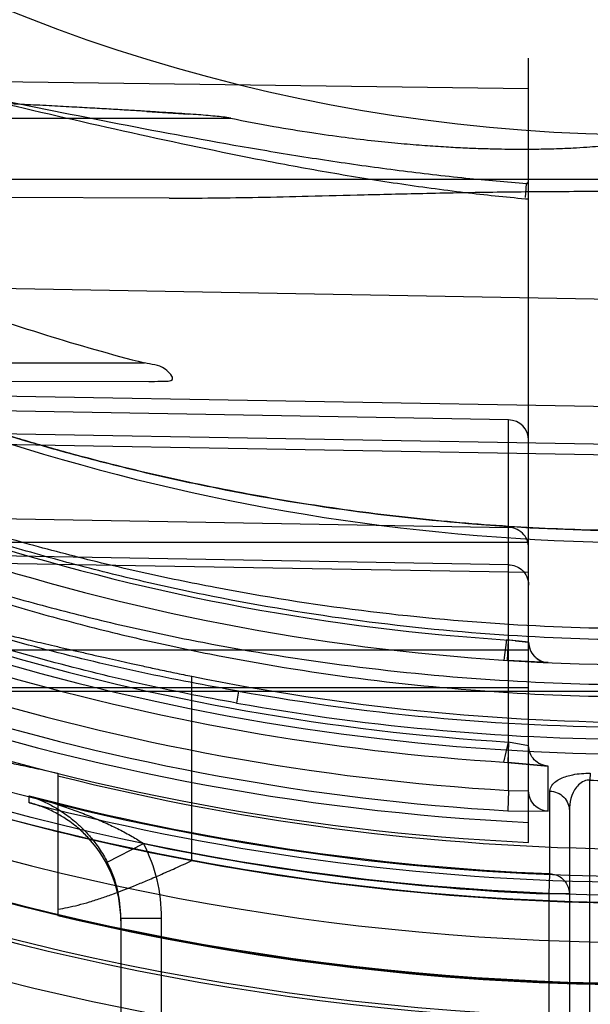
# Model space of a CAD drawing. Header units: millimetres. Extents: x 0 to 297, y 0 to 210.
# Tile 70 of 256: x 147.2783 to 147.3482, y 92.5592 to 92.6799. Entities that reach past the tile are written whole.
import ezdxf

# ---------------------------------------------------------------- set-up
doc = ezdxf.new("R2010")
doc.units = ezdxf.units.MM
doc.header["$LTSCALE"] = 16.335
doc.layers.get('0').update_dxf_attribs({"linetype": 'CONTINUOUS'})
for name, color, linetype in [('01_GLOBAL', 7, 'CONTINUOUS'), ('INTFCLR_144815', 7, 'CONTINUOUS'), ('INTFCLR_72935', 7, 'CONTINUOUS')]:
    doc.layers.add(name, color=color, linetype=linetype)

msp = doc.modelspace()

# ---------------------------------------------------------------- linework, layer by layer
at = {"color": 7, "linetype": 'Continuous'}
msp.add_circle((148.0808034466, 92.1164639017), 1.9, dxfattribs=at)
at = {"color": 9, "linetype": 'Continuous'}
msp.add_arc((148.0808034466, 92.1164639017), 1.8756493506, 92.9674534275, 177.0325465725, dxfattribs=at)
at = {"layer": '01_GLOBAL', "color": 7, "linetype": 'Continuous'}
msp.add_circle((148.0808034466, 92.1164639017), 1.925, dxfattribs=at)
at = {"layer": 'INTFCLR_144815', "color": 9, "linetype": 'Continuous'}
msp.add_line((147.299387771, 92.57684041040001), (147.299387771, 92.599433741), dxfattribs=at)
at = {"layer": 'INTFCLR_144815', "color": 6, "linetype": 'Continuous'}
msp.add_line((147.2829595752, 92.5875577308), (147.2829595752, 92.5701088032), dxfattribs=at)
for radius in [0.3190566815, 0.3040475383]:
    msp.add_circle((147.3556636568, 92.8766036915), radius, dxfattribs=at)
for radius, start, end in [(0.4398395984, 313.9937911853, 154.5150993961), (0.4248395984, 312.9543589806, 154.5144414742), (0.3305190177, 45.0000000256, 314.9999999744), (0.329927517, 44.99999995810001, 315.0000000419), (0.3294494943, 44.99999997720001, 315.0000000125), (0.3194853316, 47.86578076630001, 312.1342192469), (0.3149183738, 45.72777364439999, 314.2722263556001), (0.3049205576, 45.6663486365, 314.3336513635), (0.4248395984, 205.4855585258, 293.0456409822), (0.4398395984, 205.4849006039, 292.0062088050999), (0.3555238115, 259.4836750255, 310.0313711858), (0.2828253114, 258.5228250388, 281.4771749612), (0.305, 251.5461182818, 259.3673701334), (0.2983582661, 255.8961331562, 284.1038668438)]:
    msp.add_arc((147.3556636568, 92.8766036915), radius, start, end, dxfattribs=at)
at = {"layer": 'INTFCLR_144815', "color": 9, "linetype": 'Continuous'}
for radius, start, end in [(0.3443130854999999, 52.2436298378, 307.7563701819), (0.3243260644, 52.5411294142, 307.4588705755), (0.3148108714, 45.7280221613, 314.2719778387), (0.3098116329, 45.73034182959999, 314.2696581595), (0.4164420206, 203.8266800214, 313.0809380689), (0.4214424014, 203.8278898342, 312.5732768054), (0.4364412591, 203.8266800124, 319.1799903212), (0.3393168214, 258.4596803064, 309.0091107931), (0.3525857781, 259.4138369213, 309.1798196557), (0.3550842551, 259.4138369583, 309.1798197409), (0.305, 259.3673701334, 280.6326298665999), (0.315, 256.6554351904, 283.3445647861)]:
    msp.add_arc((147.3556636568, 92.8766036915), radius, start, end, dxfattribs=at)
at = {"layer": 'INTFCLR_144815', "color": 6, "linetype": 'Continuous'}
for points, knots in [([(147.2744220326, 92.6048342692), (147.2747251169, 92.60495445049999), (147.2755537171, 92.60467349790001), (147.2766041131, 92.6045328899), (147.2777025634, 92.6042775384), (147.2787272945, 92.604049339), (147.2798859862, 92.603779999), (147.2811702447, 92.6034800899), (147.2825705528, 92.603151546), (147.2840806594, 92.6027976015), (147.2856812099, 92.6024253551), (147.2873077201, 92.6020501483), (147.2888751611, 92.60169330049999), (147.290346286, 92.60136274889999), (147.2918229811, 92.6010348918), (147.2934371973, 92.6006821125), (147.295282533, 92.6002851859), (147.2972937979, 92.59986222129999), (147.2986878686, 92.5995758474), (147.299387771, 92.599433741)], [0, 0, 0, 0, 0.0382781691, 0.0927907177, 0.1285247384, 0.1697517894, 0.2162924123, 0.2681033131, 0.3246091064, 0.3851484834, 0.4502004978, 0.5175319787, 0.5811197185, 0.6389302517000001, 0.6945516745, 0.7587086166, 0.8329158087, 0.9161531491, 1, 1, 1, 1]), ([(147.2744220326, 92.5892038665), (147.2747361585, 92.58933258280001), (147.2756083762, 92.5890477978), (147.2767141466, 92.588915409), (147.2778755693, 92.58866134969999), (147.2789574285, 92.5884354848), (147.2801769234, 92.58816942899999), (147.2815258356, 92.58787368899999), (147.2824680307, 92.58766593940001), (147.2829595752, 92.5875577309)], [0, 0, 0, 0, 0.1170118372, 0.2857466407, 0.3965374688, 0.5239265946, 0.6674581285, 0.8265150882, 1, 1, 1, 1]), ([(147.2829595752, 92.5708987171), (147.283354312, 92.57095214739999), (147.2841812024, 92.57109411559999), (147.2854715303, 92.5713915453), (147.2868683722, 92.5717831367), (147.2883121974, 92.57224616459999), (147.2897155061, 92.5727436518), (147.2910437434, 92.57324696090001), (147.2923831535, 92.57377912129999), (147.2938477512, 92.5743871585), (147.2955244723, 92.57510609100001), (147.2973939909, 92.575935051), (147.2987077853, 92.5765304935), (147.299387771, 92.57684041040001)], [0, 0, 0, 0, 0.068202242, 0.1435380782, 0.2266295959, 0.3165126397, 0.4030980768, 0.4815233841, 0.5596981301, 0.6498566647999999, 0.7530316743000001, 0.8720522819, 1, 1, 1, 1])]:
    msp.add_open_spline(points, degree=3, knots=knots, dxfattribs=at)
at = {"layer": 'INTFCLR_72935', "color": 6, "linetype": 'Continuous'}
for p, q in [((147.3406636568, 92.6283709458), (147.3406636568, 92.6752141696)), ((147.3402728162, 92.65798949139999), (147.3406636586, 92.6579623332)), ((147.3406636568, 92.6036137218), (147.3382072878, 92.60388301)), ((147.3406636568, 92.59093119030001), (147.3382072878, 92.5913798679)), ((147.3406636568, 92.5790676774), (147.3406636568, 92.58538280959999)), ((147.2794914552, 92.58392194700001), (147.279443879, 92.58393433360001))]:
    msp.add_line(p, q, dxfattribs=at)
at = {"layer": 'INTFCLR_72935', "color": 9, "linetype": 'Continuous'}
for p, q in [((147.2206270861, 92.6730836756), (147.3406636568, 92.6715063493)), ((147.2128953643, 92.6678536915), (147.3041472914, 92.6678536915)), ((147.3606636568, 92.66035369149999), (147.224625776, 92.66035369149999)), ((147.3403756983, 92.6597981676), (147.3402472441, 92.6581534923)), ((147.3406636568, 92.65977816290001), (147.3403756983, 92.6597981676)), ((147.3404130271, 92.65985187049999), (147.3403757, 92.6597981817)), ((147.2965842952, 92.6580599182), (147.2235661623, 92.6583148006)), ((147.3556636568, 92.64556814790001), (147.2310120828, 92.6477439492)), ((147.2176388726, 92.6378536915), (147.2935626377, 92.6378536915)), ((147.2212126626, 92.6358230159), (147.2941011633, 92.635568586)), ((147.3556636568, 92.6323846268), (147.2275635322, 92.6346189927)), ((147.3382072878, 92.630870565), (147.2273434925, 92.6328056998)), ((147.3382072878, 92.58544390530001), (147.3382072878, 92.630870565)), ((147.2263848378, 92.6300548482), (147.3556636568, 92.6277999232)), ((147.3556636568, 92.6264828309), (147.2241283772, 92.6287112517)), ((147.3406636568, 92.58538280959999), (147.3406636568, 92.6283709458)), ((147.2239832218, 92.6196900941), (147.3382072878, 92.6176977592)), ((147.3382072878, 92.6131130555), (147.2228328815, 92.6151254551)), ((147.3406636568, 92.6158276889), (147.2739153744, 92.6158276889)), ((147.3406636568, 92.6121759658), (147.2206270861, 92.61420957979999)), ((147.2744437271, 92.60266585), (147.3406636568, 92.60266585)), ((147.2576099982, 92.597617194), (147.3606636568, 92.597617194)), ((147.2688479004, 92.59808114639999), (147.3406636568, 92.59808114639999)), ((147.3050991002, 92.597617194), (147.3048601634, 92.5961536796)), ((147.3430565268, 92.5828869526), (147.3430544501, 92.5884354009)), ((147.3482251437, 92.5875401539), (147.3481636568, 92.58670316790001)), ((147.3481636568, 92.5111129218), (147.3481636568, 92.58670316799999)), ((147.3382073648, 92.5854439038), (147.3381017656, 92.58294992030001)), ((147.3382073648, 92.5854439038), (147.3406636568, 92.58538282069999)), ((147.3432661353, 92.5752413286), (147.3432661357, 92.58536118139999)), ((147.279443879, 92.58393433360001), (147.279443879, 92.5847758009)), ((147.3381017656, 92.58294992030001), (147.3430565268, 92.5828869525)), ((147.3456636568, 92.5829537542), (147.3456636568, 92.5132959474)), ((147.2890062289, 92.5766424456), (147.2934537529, 92.5789241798)), ((147.3431636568, 92.5727502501), (147.3432661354, 92.5752413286)), ((147.3431636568, 92.50597742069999), (147.3431636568, 92.5727502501)), ((147.3456636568, 92.5727502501), (147.3431636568, 92.5727502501)), ((147.2906636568, 92.5697744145), (147.2906636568, 92.5016036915)), ((147.2906636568, 92.5697744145), (147.2956636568, 92.5697744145)), ((147.2956636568, 92.4982703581), (147.2956636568, 92.5697744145))]:
    msp.add_line(p, q, dxfattribs=at)
at = {"layer": 'INTFCLR_72935', "color": 7, "linetype": 'Continuous'}
for p, q in [((147.2938682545, 92.66869482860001), (147.2990131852, 92.66836037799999)), ((147.3379664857, 92.6039132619), (147.337605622, 92.6014186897)), ((147.3406636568, 92.6036137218), (147.3379664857, 92.6039132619)), ((147.3380916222, 92.6013880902), (147.3382072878, 92.60388301)), ((147.3430728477, 92.6011152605), (147.3380916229, 92.6013880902)), ((147.3430728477, 92.6011152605), (147.3380916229, 92.6013880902)), ((147.3376124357, 92.5889168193), (147.3382072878, 92.5913798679)), ((147.3382072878, 92.5913798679), (147.3380986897, 92.58888633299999)), ((147.3376124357, 92.5889168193), (147.3430544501, 92.588435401)), ((147.3430544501, 92.588435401), (147.33809869, 92.58888633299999))]:
    msp.add_line(p, q, dxfattribs=at)
at = {"layer": 'INTFCLR_72935', "color": 6, "linetype": 'Continuous'}
msp.add_lwpolyline([(147.340413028, 92.6598518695), (147.3404436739, 92.6598746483), (147.3404725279, 92.65989770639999), (147.3404995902, 92.65992104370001), (147.3405249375, 92.6599446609), (147.340548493, 92.6599685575), (147.3405700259, 92.6599927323), (147.3405895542, 92.66001724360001), (147.3406070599, 92.6600420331), (147.3406222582, 92.66006692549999), (147.3406350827, 92.6600920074), (147.3406455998, 92.6601171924), (147.3406537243, 92.6601420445), (147.3406594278, 92.66016641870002), (147.3406627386, 92.6601904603), (147.3406636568, 92.6602141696)], dxfattribs=at)
for centre, radius, start, end in [((147.3556636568, 92.8766036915), 0.3017258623, 90, 270.0000000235), ((147.3556636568, 92.8766036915), 0.2867456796, 90, 270.0000000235), ((147.3547788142, 92.87643460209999), 0.2463092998, 249.7470830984, 255.6092353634), ((147.3554695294, 92.876605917), 0.2941688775, 252.7321003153, 266.6152856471), ((147.3556624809, 92.80732158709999), 0.2207458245, 268.0532648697, 270.0003052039), ((147.2756604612, 92.56944881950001), 0.0150031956, 359.9994414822, 42.3893530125), ((147.3556636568, 92.87660369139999), 0.3049314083, 256.9368400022, 270.0000000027)]:
    msp.add_arc(centre, radius, start, end, dxfattribs=at)
at = {"layer": 'INTFCLR_72935', "color": 9, "linetype": 'Continuous'}
for centre, radius, start, end in [((147.3556636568, 92.8766036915), 0.2107755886, 202.4933176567, 269.9999999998), ((147.3556636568, 92.8766036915), 0.2607760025, 236.8175561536, 270), ((147.3556636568, 92.8766036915), 0.2757760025, 240.8211786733, 269.9999999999), ((147.3381636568, 92.6283709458), 0.0025, 5.839999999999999e-08, 88.99999977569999), ((147.3556203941, 92.87660567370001), 0.2732780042, 252.6035705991, 266.3466731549), ((147.3431636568, 92.6036137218), 0.0025, 179.9999999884, 267.3783017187), ((147.3558109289, 92.876605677), 0.2857685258, 253.4572210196, 266.4682838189), ((147.3558542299, 92.87660381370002), 0.2882648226, 253.4574954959, 266.4686572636), ((147.3547137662, 92.87651900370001), 0.2953224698, 250.8036859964, 267.2730962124), ((147.3554222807, 92.8765860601), 0.2916508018, 252.7319313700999, 266.6160883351), ((147.354975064, 92.8765185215), 0.2833258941, 259.8609639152, 270.1392513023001), ((147.354998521, 92.8765266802), 0.2848207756, 259.8611195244, 270.1338017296), ((147.354750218, 92.8765202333), 0.2977859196, 250.8037403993, 267.2886501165), ((147.3556636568, 92.8766036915), 0.301617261, 255.3624428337, 267.6442799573), ((147.3556636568, 92.8766036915), 0.3024314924, 255.4082727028, 270), ((147.2756188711, 92.5697748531), 0.0200447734, 359.9987461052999, 27.1579053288), ((147.3556636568, 92.87660369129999), 0.3041104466, 258.1960507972, 267.6442799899), ((147.2756065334, 92.5697747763), 0.0150571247, 359.9986232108, 27.1362418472)]:
    msp.add_arc(centre, radius, start, end, dxfattribs=at)
at = {"layer": 'INTFCLR_72935', "color": 7, "linetype": 'Continuous'}
for centre, radius, start, end in [((147.2172119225, 91.4123161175), 1.2587150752, 86.5084999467, 86.7431428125), ((147.3433550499, 92.63742077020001), 0.0339140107, 262.6968497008, 265.4482591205), ((147.3562104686, 92.88699879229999), 0.2861853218, 266.2725871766, 267.3641364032)]:
    msp.add_arc(centre, radius, start, end, dxfattribs=at)
at = {"layer": 'INTFCLR_72935', "color": 9, "linetype": 'Continuous'}
for points, knots in [([(147.2195455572, 92.6732847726), (147.2195455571, 92.67372566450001), (147.219775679, 92.6750450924), (147.2211717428, 92.6763610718), (147.2228430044, 92.67709095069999), (147.2243031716, 92.6775012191), (147.2264389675, 92.67786356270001), (147.229293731, 92.6780266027), (147.2322277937, 92.6779441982), (147.2346544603, 92.67777307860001), (147.2371551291, 92.6775360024), (147.240315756, 92.67714012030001), (147.2454421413, 92.6763472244), (147.2519355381, 92.6751288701), (147.2584693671, 92.6737400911), (147.2637635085, 92.67255966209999), (147.2691165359, 92.6713399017), (147.2785150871, 92.66915641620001), (147.2919665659, 92.6660405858), (147.3054908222, 92.66317598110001), (147.3163785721, 92.6611667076), (147.3245842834, 92.659836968), (147.332550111, 92.6587610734), (147.3377890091, 92.6582107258), (147.3402728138, 92.6579894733)], [0, 0, 0, 0, 0.0106014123, 0.0311002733, 0.04248417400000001, 0.0545763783, 0.0674142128, 0.0945321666, 0.1231470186, 0.1379557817, 0.1530209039, 0.1835414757, 0.2145310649, 0.27774137, 0.3423681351, 0.3751438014, 0.4081664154, 0.4743826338, 0.6071538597, 0.7401756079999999, 0.8067452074, 0.8733578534, 0.9400394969, 1, 1, 1, 1]), ([(147.220627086, 92.6730836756), (147.2206270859, 92.67365040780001), (147.2210518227, 92.67485686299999), (147.2224510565, 92.6758127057), (147.2239053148, 92.6763749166), (147.2253496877, 92.6767216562), (147.2274673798, 92.67703115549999), (147.230295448, 92.67716459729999), (147.233203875, 92.6770871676), (147.2356106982, 92.6769339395), (147.2380900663, 92.6767237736), (147.2412238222, 92.6763752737), (147.2463060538, 92.67568057), (147.2527446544, 92.6746173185), (147.2592272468, 92.67340863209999), (147.2644789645, 92.6723834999), (147.2697875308, 92.67132583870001), (147.2791093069, 92.6694355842), (147.292456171, 92.66674609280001), (147.3058687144, 92.6642853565), (147.3166633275, 92.662565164), (147.3248014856, 92.6614289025), (147.3327198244, 92.6605096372), (147.3379317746, 92.66004066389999), (147.3404130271, 92.65985187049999)], [0, 0, 0, 0, 0.013828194, 0.0286504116, 0.0398545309, 0.0519053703, 0.0647738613, 0.0920453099, 0.1208415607, 0.1357377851, 0.1508853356, 0.1815512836, 0.2126594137, 0.2760358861, 0.3407542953, 0.3735558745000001, 0.4065951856, 0.4728282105, 0.6056351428, 0.7388017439, 0.8055156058, 0.8723324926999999, 0.9392827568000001, 1, 1, 1, 1]), ([(147.2310120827, 92.6477439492), (147.2317303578, 92.64736734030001), (147.234185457, 92.64609455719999), (147.2371873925, 92.6445979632), (147.2400361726, 92.6432288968), (147.2422959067, 92.64216195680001), (147.2446416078, 92.64108544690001), (147.2470598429, 92.6400081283), (147.2495760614, 92.63891026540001), (147.2541078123, 92.63699614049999), (147.2607569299, 92.6343736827), (147.2675687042, 92.6319395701), (147.273145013, 92.6301007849), (147.2788136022, 92.62833546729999), (147.2859813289, 92.6262984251), (147.2946742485, 92.6241384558), (147.3063362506, 92.62165011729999), (147.3210118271, 92.6192735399), (147.3384532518, 92.6176143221), (147.3500210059, 92.6172553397), (147.3556636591, 92.6172556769)], [0, 0, 0, 0, 0.0187784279, 0.0640286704, 0.0776573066, 0.0919599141, 0.1218885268, 0.1374130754, 0.1532557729, 0.1854520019, 0.2513120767, 0.3187196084, 0.3529057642, 0.3872578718, 0.4561807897, 0.5254037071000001, 0.5946128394, 0.73223709, 0.8693510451, 1, 1, 1, 1]), ([(147.3556636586, 92.60387899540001), (147.3498405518, 92.6038828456), (147.3379155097, 92.6042717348), (147.3199687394, 92.6060336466), (147.3049069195, 92.608529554), (147.2929596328, 92.6111194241), (147.2855287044, 92.61298634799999), (147.2796192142, 92.61462471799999), (147.2737675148, 92.6163488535), (147.2665654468, 92.6186583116), (147.2580990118, 92.62166390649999), (147.2512114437, 92.6243401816), (147.245865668, 92.626544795), (147.242034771, 92.6281811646), (147.2389540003, 92.62953773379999), (147.2365907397, 92.6305973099), (147.2344243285, 92.6315781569), (147.2324017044, 92.6325014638), (147.2304369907, 92.6333991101), (147.2291597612, 92.63396217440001), (147.2279689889, 92.6345038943), (147.2274222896, 92.6346549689), (147.2269077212, 92.63488222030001), (147.2268851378, 92.6347946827)], [0, 0, 0, 0, 0.1307921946, 0.2677748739, 0.4047572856, 0.473433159, 0.5423157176, 0.5768147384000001, 0.6111674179, 0.6793312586, 0.7466625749, 0.812928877, 0.8452761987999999, 0.8765399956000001, 0.9064942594, 0.9208793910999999, 0.9347191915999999, 0.9598817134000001, 0.970963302, 0.9829261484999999, 0.9921262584, 0.9979694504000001, 1, 1, 1, 1]), ([(147.355663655, 92.6052476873), (147.349864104, 92.6052512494), (147.3379990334, 92.60561989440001), (147.3201456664, 92.6072910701), (147.3051652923, 92.60965897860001), (147.2932808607, 92.6121178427), (147.2858897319, 92.61389065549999), (147.280011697, 92.6154468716), (147.2741932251, 92.6170841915), (147.2670321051, 92.6192777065), (147.2586120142, 92.6221337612), (147.2517606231, 92.624678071), (147.2464428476, 92.6267744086), (147.2426326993, 92.6283302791), (147.2395683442, 92.6296203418), (147.2372176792, 92.630628), (147.2350630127, 92.6315607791), (147.2330509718, 92.63243871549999), (147.231097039, 92.63329280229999), (147.2298253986, 92.6338271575), (147.2286432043, 92.63434552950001), (147.228094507, 92.6344828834), (147.2275871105, 92.6347058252), (147.2275635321, 92.6346189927)], [0, 0, 0, 0, 0.1313519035, 0.2686612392, 0.4058651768, 0.4745970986, 0.5434924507, 0.5779799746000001, 0.6123086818, 0.680386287, 0.7475793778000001, 0.8136565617, 0.8458924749, 0.877037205, 0.9068677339, 0.9211905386, 0.9349689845, 0.9600182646, 0.9710506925, 0.9829632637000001, 0.9921304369, 0.9979621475, 1, 1, 1, 1]), ([(147.3556636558, 92.6172556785), (147.3518380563, 92.6172586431), (147.3440117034, 92.6174192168), (147.3322173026, 92.61817838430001), (147.3203074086, 92.619474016), (147.3084737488, 92.62129085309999), (147.296718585, 92.6236347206), (147.287975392, 92.62577989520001), (147.2821865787, 92.62738454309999), (147.2783512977, 92.6284914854), (147.2736057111, 92.6299432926), (147.2679858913, 92.6318002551), (147.2642812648, 92.6331118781), (147.2624483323, 92.63379458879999)], [0, 0, 0, 0, 0.1206088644, 0.2467093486, 0.3724880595, 0.4981837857, 0.6240325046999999, 0.7502704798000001, 0.7818918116, 0.8134145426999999, 0.8761180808, 0.9383352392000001, 1, 1, 1, 1]), ([(147.225711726, 92.6302277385), (147.2256935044, 92.63015653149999), (147.2259845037, 92.62997174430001), (147.2263509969, 92.6296607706), (147.2271185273, 92.6291919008), (147.2280697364, 92.62860875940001), (147.2292498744, 92.6279284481), (147.2311146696, 92.6268836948), (147.2331602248, 92.62579005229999), (147.235349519, 92.6246610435), (147.2377430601, 92.6234575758), (147.2408752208, 92.62194069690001), (147.2447652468, 92.62014655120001), (147.250163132, 92.6177767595), (147.2571216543, 92.6149458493), (147.2642491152, 92.612336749), (147.2700727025, 92.6103771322), (147.2759760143, 92.60850526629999), (147.2819382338, 92.6067850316), (147.2879501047, 92.6052178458), (147.2939854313, 92.6037549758), (147.304560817, 92.6014769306), (147.3197714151, 92.5989979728), (147.3378416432, 92.5972753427), (147.3498235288, 92.59690781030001), (147.3556636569, 92.5969117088)], [0, 0, 0, 0, 0.00162462, 0.005738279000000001, 0.0122045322, 0.020624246, 0.0307531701, 0.0421855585, 0.06792149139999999, 0.08199191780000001, 0.09663587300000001, 0.1271351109, 0.1589097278, 0.191316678, 0.2574313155, 0.3249182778, 0.3590433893, 0.3932372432, 0.4617974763, 0.496170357, 0.5305546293, 0.5990535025, 0.7352415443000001, 0.8709143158, 1, 1, 1, 1]), ([(147.2263848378, 92.6300548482), (147.2263663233, 92.6299860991), (147.2266588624, 92.6298101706), (147.2270195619, 92.62951438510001), (147.2277844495, 92.6290681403), (147.228729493, 92.62851313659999), (147.229903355, 92.6278656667), (147.2317582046, 92.6268711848), (147.2337925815, 92.6258305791), (147.2359695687, 92.6247565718), (147.2383505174, 92.62361142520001), (147.2414661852, 92.62216826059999), (147.24533517, 92.62046182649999), (147.2507053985, 92.6182076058), (147.2576281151, 92.6155155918), (147.2647153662, 92.61303654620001), (147.2705062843, 92.6111749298), (147.2763790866, 92.6093961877), (147.2823091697, 92.60776239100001), (147.2882876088, 92.6062745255), (147.2942914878, 92.6048854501), (147.3048142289, 92.60272249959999), (147.3199444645, 92.6003712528), (147.337923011, 92.5987382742), (147.3498463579, 92.59839063), (147.3556636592, 92.59839481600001)], [0, 0, 0, 0, 0.0015875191, 0.005652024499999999, 0.0120574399, 0.0204079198, 0.0304610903, 0.0418143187, 0.0673891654, 0.08137944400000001, 0.0959450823, 0.1262962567, 0.1579362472, 0.190224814, 0.2561523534, 0.3235168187, 0.357604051, 0.3917751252, 0.4603324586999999, 0.4947236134, 0.5291383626, 0.5977313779, 0.7342178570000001, 0.8702910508, 1, 1, 1, 1]), ([(147.3048601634, 92.5961536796), (147.3008637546, 92.5968683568), (147.2929184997, 92.5984714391), (147.2811469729, 92.6014083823), (147.2695695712, 92.6048810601), (147.2600981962, 92.6082384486), (147.2535812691, 92.61084836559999), (147.2498969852, 92.6124171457), (147.2462716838, 92.614025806), (147.2418610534, 92.61610847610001), (147.2375870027, 92.6183148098), (147.2343129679, 92.6201425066), (147.2319913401, 92.6215161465), (147.2298147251, 92.6228919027), (147.2278446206, 92.624246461), (147.2261048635, 92.6255597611), (147.2245986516, 92.6269497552), (147.2234646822, 92.62809938), (147.2234646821, 92.6288741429)], [0, 0, 0, 0, 0.136918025, 0.2732477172, 0.4090276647, 0.5444032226, 0.6119847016, 0.6457540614, 0.6794468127, 0.745740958, 0.8102216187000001, 0.8416210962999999, 0.8721801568, 0.9012088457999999, 0.9283683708, 0.9530468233, 0.9738709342, 1, 1, 1, 1]), ([(147.3050991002, 92.597617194), (147.3011263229, 92.59830245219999), (147.2932242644, 92.5998111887), (147.2815155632, 92.60260133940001), (147.2699996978, 92.6058981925), (147.260575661, 92.6090888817), (147.2540887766, 92.6115693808), (147.2504243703, 92.6130641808), (147.2468172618, 92.6145888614), (147.2424326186, 92.6165714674), (147.2381785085, 92.61866718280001), (147.2349216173, 92.6204076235), (147.2326106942, 92.62171250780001), (147.2304487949, 92.6230210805), (147.2284805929, 92.62431105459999), (147.2267776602, 92.6255512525), (147.2254141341, 92.6267103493), (147.2245031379, 92.62769747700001), (147.2241253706, 92.628414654), (147.2241283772, 92.6287112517)], [0, 0, 0, 0, 0.137561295, 0.2744141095, 0.4105726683, 0.5461541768, 0.6137615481, 0.64752046, 0.6811904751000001, 0.7473830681, 0.8116887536, 0.8429640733, 0.87337893, 0.9022313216, 0.9291876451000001, 0.9536238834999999, 0.9741733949, 0.9898789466, 1, 1, 1, 1]), ([(147.3406636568, 92.6151999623), (147.3406636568, 92.6157635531), (147.3402171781, 92.6170642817), (147.3389041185, 92.6176856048), (147.3382072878, 92.6176977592)], [0, 0, 0, 0, 0.4471071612, 1, 1, 1, 1]), ([(147.3382072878, 92.6131130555), (147.3387711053, 92.6131032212), (147.3400639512, 92.612635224), (147.3406636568, 92.6113118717), (147.3406636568, 92.6106152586)], [0, 0, 0, 0, 0.4473589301, 1, 1, 1, 1]), ([(147.3430544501, 92.588435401), (147.3424341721, 92.5884625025), (147.3411669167, 92.58902042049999), (147.3406636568, 92.59031063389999), (147.3406636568, 92.59093119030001)], [0, 0, 0, 0, 0.5001261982, 1, 1, 1, 1]), ([(147.3432661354, 92.5853611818), (147.3432661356, 92.5856096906), (147.3435619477, 92.5863103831), (147.3446394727, 92.58698493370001), (147.3462576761, 92.587479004), (147.3475047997, 92.5875646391), (147.3482251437, 92.5875401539)], [0, 0, 0, 0, 0.1281170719, 0.364498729, 0.6284169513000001, 1, 1, 1, 1]), ([(147.3481636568, 92.58670316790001), (147.3480524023, 92.5867105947), (147.3474088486, 92.5866872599), (147.3459832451, 92.5855666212), (147.3456636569, 92.5839517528), (147.3456636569, 92.58295375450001)], [0, 0, 0, 0, 0.0682456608, 0.3891683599, 1, 1, 1, 1]), ([(147.3430565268, 92.5828869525), (147.3424359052, 92.5829135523), (147.3411674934, 92.5834710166), (147.3406636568, 92.58476194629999), (147.3406636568, 92.58538282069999)], [0, 0, 0, 0, 0.5001276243, 1, 1, 1, 1]), ([(147.3432661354, 92.5853611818), (147.3438838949, 92.5853367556), (147.3451381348, 92.5848206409), (147.3456636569, 92.58355640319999), (147.3456636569, 92.58295375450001)], [0, 0, 0, 0, 0.5063861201, 1, 1, 1, 1]), ([(147.279443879, 92.5847758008), (147.2807330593, 92.5844185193), (147.2826459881, 92.58383554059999), (147.2851519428, 92.5829540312), (147.2869825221, 92.5822485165), (147.2887519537, 92.581491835), (147.2904389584, 92.5806919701), (147.2920076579, 92.5798476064), (147.2929935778, 92.57923875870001), (147.2934537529, 92.5789241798)], [0, 0, 0, 0, 0.2633408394, 0.3934041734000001, 0.5228787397, 0.6494508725, 0.7721494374, 0.8902710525, 1, 1, 1, 1]), ([(147.279443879, 92.5847758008), (147.2798897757, 92.5846520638), (147.2807938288, 92.58427451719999), (147.2821284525, 92.5836505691), (147.2835516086, 92.58279455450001), (147.2848380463, 92.58183595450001), (147.2859960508, 92.58077853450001), (147.287027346, 92.57966713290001), (147.2880680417, 92.5783026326), (147.288707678, 92.5772248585), (147.2890062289, 92.5766424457)], [0, 0, 0, 0, 0.1078837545, 0.2274565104, 0.3434918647, 0.4943476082, 0.6006803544, 0.7086877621, 0.8474172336, 1, 1, 1, 1]), ([(147.3432661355, 92.5752413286), (147.3437720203, 92.5752206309), (147.3450248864, 92.5747896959), (147.3456636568, 92.57348276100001), (147.3456636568, 92.5727502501)], [0, 0, 0, 0, 0.4087022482, 1, 1, 1, 1])]:
    msp.add_open_spline(points, degree=3, knots=knots, dxfattribs=at)
at = {"layer": 'INTFCLR_72935', "color": 7, "linetype": 'Continuous'}
for points, knots in [([(147.3041472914, 92.6678536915), (147.3035205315, 92.667970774), (147.3020990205, 92.66812249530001), (147.3002167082, 92.6682745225), (147.2984681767, 92.6683997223), (147.296961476, 92.66850101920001), (147.2953175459, 92.66860599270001), (147.2935220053, 92.6687163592), (147.2915637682, 92.66883394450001), (147.2894308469, 92.6689587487), (147.2871053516, 92.6690911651), (147.2845646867, 92.6692318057), (147.2817842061, 92.6693816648), (147.2787346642, 92.6695390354), (147.2753737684, 92.669700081), (147.2716380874, 92.6698557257), (147.2674866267, 92.669998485), (147.2645688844, 92.67002132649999), (147.2630396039, 92.67003037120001)], [0, 0, 0, 0, 0.0464525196, 0.1039736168, 0.137643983, 0.1741564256, 0.2139945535, 0.2576555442, 0.3052176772, 0.3569188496, 0.4133153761, 0.4749160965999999, 0.5423024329, 0.6161812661, 0.6973861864, 0.78743971, 0.8885822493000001, 1, 1, 1, 1]), ([(147.3406636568, 92.6036137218), (147.340663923, 92.60299132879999), (147.3411857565, 92.6017039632), (147.3424508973, 92.6011436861), (147.3430728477, 92.6011152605)], [0, 0, 0, 0, 0.4999170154, 1, 1, 1, 1])]:
    msp.add_open_spline(points, degree=3, knots=knots, dxfattribs=at)
at = {"layer": 'INTFCLR_72935', "color": 6, "linetype": 'Continuous'}
for points, knots in [([(147.3041472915, 92.6678536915), (147.3059057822, 92.6674996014), (147.3092069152, 92.666863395), (147.3138866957, 92.6661008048), (147.3180147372, 92.6655226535), (147.3216751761, 92.66508785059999), (147.3249347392, 92.6647625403), (147.3278480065, 92.6645222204), (147.3304600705, 92.664348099), (147.3328086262, 92.6642256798), (147.3349254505, 92.6641437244), (147.3368374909, 92.6640937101), (147.3385677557, 92.6640688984), (147.3401359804, 92.6640638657), (147.3419505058, 92.6640775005), (147.3439251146, 92.66412078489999), (147.3459933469, 92.6642043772), (147.3477106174, 92.66430600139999), (147.3493183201, 92.66442786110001), (147.3508902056, 92.66458788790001), (147.3525305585, 92.66477097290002), (147.353935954, 92.6651227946), (147.355672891, 92.66520004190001), (147.3556636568, 92.665827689)], [0, 0, 0, 0, 0.1035005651, 0.1939540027, 0.2735512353, 0.3439938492, 0.4066300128, 0.462550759, 0.5126512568, 0.5576735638, 0.5982408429, 0.6348790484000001, 0.668032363, 0.6980842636, 0.7253637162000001, 0.7727296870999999, 0.8120459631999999, 0.8447647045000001, 0.8720557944, 0.9048403, 0.9369015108, 0.9637811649, 1, 1, 1, 1]), ([(147.2965842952, 92.6580599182), (147.2983931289, 92.6580536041), (147.3020306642, 92.6580714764), (147.3077204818, 92.65816258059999), (147.3138855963, 92.65830414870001), (147.320776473, 92.65848171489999), (147.3284998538, 92.65867076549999), (147.3370703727, 92.65882891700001), (147.3462354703, 92.6589095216), (147.3525153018, 92.6588952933), (147.3556636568, 92.6588723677)], [0, 0, 0, 0, 0.0918387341, 0.1846799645, 0.2889179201, 0.4049352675, 0.534660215, 0.6811664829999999, 0.8401473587, 1, 1, 1, 1]), ([(147.2941011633, 92.635568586), (147.2945979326, 92.63556685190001), (147.2953989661, 92.6356513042), (147.2976313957, 92.6355395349), (147.2956964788, 92.6377699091), (147.2944206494, 92.6376335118), (147.2935626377, 92.6378536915)], [0, 0, 0, 0, 0.2097516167, 0.409853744, 0.6259845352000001, 1, 1, 1, 1]), ([(147.2867415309, 92.5795634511), (147.2863821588, 92.5799571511), (147.2855259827, 92.5807982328), (147.2841634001, 92.5818435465), (147.2826653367, 92.5827317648), (147.2811514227, 92.5834207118), (147.2800586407, 92.5837750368), (147.2794914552, 92.58392194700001)], [0, 0, 0, 0, 0.1865414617, 0.4190889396, 0.599083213, 0.7949646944, 1, 1, 1, 1])]:
    msp.add_open_spline(points, degree=3, knots=knots, dxfattribs=at)

doc.saveas('drawing.dxf')
